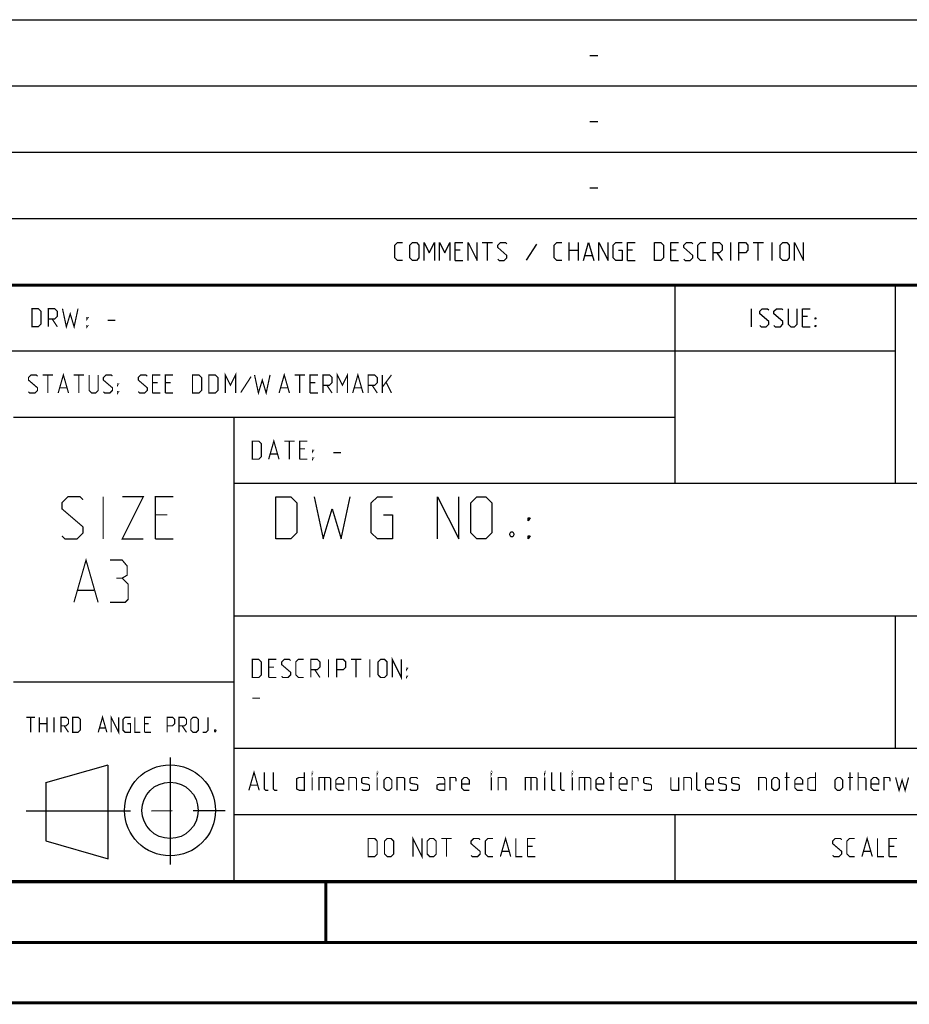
# Model space of a CAD drawing. Header units: millimetres. Extents: x 0 to 420, y 0 to 297.
# Tile 45 of 82: x 284 to 358, y 0 to 81. Entities that reach past the tile are written whole.
import ezdxf

# ---------------------------------------------------------------- set-up
doc = ezdxf.new("R2010")
doc.units = ezdxf.units.MM
doc.header["$LTSCALE"] = 23.1
doc.linetypes.add('CENTER', pattern=[0.6, 0.375, -0.075, 0.075, -0.075])
doc.layers.get('0').update_dxf_attribs({"linetype": 'CONTINUOUS'})
doc.layers.add('DEFAULT_1', color=7, linetype='CENTER')

msp = doc.modelspace()

# ---------------------------------------------------------------- linework, layer by layer
at = {"color": 2, "linetype": 'Continuous'}
for p, q in [((246.8497, 81.4948), (409.8097, 81.4948)), ((331.2168, 78.5355), (331.8597, 78.5355)), ((246.8497, 76.0048), (409.8097, 76.0048)), ((331.2168, 73.0455), (331.8597, 73.0455)), ((246.8497, 70.5148), (409.8097, 70.5148)), ((331.2168, 67.5555), (331.8597, 67.5555)), ((246.8497, 65.0248), (409.8097, 65.0248)), ((322.2882, 63.0298), (323.1454, 63.0298)), ((322.7168, 61.5298), (322.7168, 63.0298)), ((326.7882, 62.887), (325.9311, 61.5655)), ((329.5025, 61.5298), (329.5025, 63.0298)), ((330.2525, 63.0298), (330.2525, 61.5298)), ((342.8954, 61.5298), (342.8954, 63.0298)), ((344.7525, 63.0298), (345.6097, 63.0298)), ((345.1811, 61.5298), (345.1811, 63.0298)), ((346.3239, 61.5298), (346.3239, 63.0298)), ((320.4668, 62.387), (320.0382, 62.387)), ((329.5025, 62.387), (330.2525, 62.387)), ((334.7525, 62.387), (334.3239, 62.387)), ((338.3597, 62.387), (337.9311, 62.387)), ((341.7525, 62.1727), (342.1811, 61.5298)), ((320.0382, 61.5298), (320.6811, 61.5298)), ((330.824, 61.9584), (331.3954, 61.9584)), ((334.3239, 61.5298), (334.9668, 61.5298)), ((337.9311, 61.5298), (338.574, 61.5298)), ((246.8497, 59.5348), (409.8097, 59.5348)), ((338.2497, 59.5348), (338.2497, 43.0648)), ((356.5297, 59.5348), (356.5297, 43.0648)), ((344.6218, 56.0398), (344.6218, 57.5398)), ((349.2647, 56.897), (348.8361, 56.897)), ((348.8361, 56.0398), (349.4789, 56.0398)), ((246.8497, 54.0448), (356.5297, 54.0448)), ((283.4097, 48.5548), (338.2497, 48.5548)), ((301.6897, 48.5548), (301.6897, 10.1248)), ((301.6897, 43.0648), (409.8097, 43.0648)), ((301.6897, 32.0848), (409.8097, 32.0848)), ((356.5297, 32.0848), (356.5297, 21.1048)), ((283.4097, 26.5948), (301.6897, 26.5948)), ((301.6897, 21.1048), (409.8097, 21.1048)), ((286.0884, 18.2754), (291.2547, 19.7162)), ((291.2558, 11.9436), (291.2574, 19.7052)), ((296.4164, 20.3464), (296.4164, 11.4562)), ((286.0888, 18.2752), (286.1001, 13.4285)), ((301.6897, 15.6148), (409.8097, 15.6148)), ((338.2497, 15.6148), (338.2497, 10.1248)), ((286.0993, 13.4293), (291.2552, 11.9438)), ((246.8497, 10.1248), (409.8097, 10.1248))]:
    msp.add_line(p, q, dxfattribs=at)
at = {"color": 7, "linetype": 'Continuous'}
for p, q in [((246.8681, 59.5058), (409.628, 59.4942)), ((409.86, 10.0737), (25.007, 10.0134))]:
    msp.add_line(p, q, dxfattribs=at)
at = {"color": 2, "linetype": 'Continuous'}
for points in [[(315.6811, 61.5298), (315.2525, 61.5298), (315.0382, 61.7441), (315.0382, 62.8155), (315.2525, 63.0298), (315.6811, 63.0298)], [(316.2882, 61.7441), (316.2882, 62.8155), (316.5025, 63.0298), (316.8239, 63.0298), (317.0382, 62.8155), (317.0382, 61.7441), (316.8239, 61.5298), (316.5025, 61.5298), (316.2882, 61.7441)], [(317.4668, 61.5298), (317.4668, 63.0298), (317.8954, 62.1727), (318.324, 63.0298), (318.324, 61.5298)], [(318.7525, 61.5298), (318.7525, 63.0298), (319.1811, 62.1727), (319.6097, 63.0298), (319.6097, 61.5298)], [(320.0382, 61.5298), (320.0382, 63.0298), (320.6811, 63.0298)], [(321.1097, 61.5298), (321.1097, 63.0298), (321.8597, 61.5298), (321.8597, 63.0298)], [(323.574, 61.637), (323.6811, 61.5298), (324.1097, 61.5298), (324.324, 61.7441), (324.324, 61.9584), (323.574, 62.6013), (323.574, 62.8155), (323.7882, 63.0298), (324.2168, 63.0298), (324.324, 62.9227)], [(328.8954, 61.5298), (328.4668, 61.5298), (328.2525, 61.7441), (328.2525, 62.8155), (328.4668, 63.0298), (328.8954, 63.0298)], [(330.6811, 61.5298), (331.1097, 63.0298), (331.5382, 61.5298)], [(331.9668, 61.5298), (331.9668, 63.0298), (332.7168, 61.5298), (332.7168, 63.0298)], [(333.574, 62.387), (333.8954, 62.387), (333.8954, 61.5298), (333.3597, 61.5298), (333.1454, 61.7441), (333.1454, 62.8155), (333.3597, 63.0298), (333.8954, 63.0298)], [(334.3239, 61.5298), (334.3239, 63.0298), (334.9668, 63.0298)], [(336.5739, 61.5298), (336.5739, 63.0298), (337.1097, 63.0298), (337.324, 62.8155), (337.324, 61.7441), (337.1097, 61.5298), (336.5739, 61.5298)], [(337.9311, 61.5298), (337.9311, 63.0298), (338.574, 63.0298)], [(339.0025, 61.637), (339.1097, 61.5298), (339.5382, 61.5298), (339.7525, 61.7441), (339.7525, 61.9584), (339.0025, 62.6013), (339.0025, 62.8155), (339.2168, 63.0298), (339.6454, 63.0298), (339.7525, 62.9227)], [(340.824, 61.5298), (340.3954, 61.5298), (340.1811, 61.7441), (340.1811, 62.8155), (340.3954, 63.0298), (340.824, 63.0298)], [(341.4311, 61.5298), (341.4311, 63.0298), (341.9668, 63.0298), (342.1811, 62.8155), (342.1811, 62.387), (341.9668, 62.1727), (341.4311, 62.1727)], [(343.5739, 61.5298), (343.5739, 63.0298), (344.1097, 63.0298), (344.3239, 62.8155), (344.3239, 62.387), (344.1097, 62.1727), (343.5739, 62.1727)], [(347.0025, 61.7441), (347.0025, 62.8155), (347.2168, 63.0298), (347.5382, 63.0298), (347.7525, 62.8155), (347.7525, 61.7441), (347.5382, 61.5298), (347.2168, 61.5298), (347.0025, 61.7441)], [(348.1811, 61.5298), (348.1811, 63.0298), (348.9311, 61.5298), (348.9311, 63.0298)], [(345.3004, 56.147), (345.4075, 56.0398), (345.8361, 56.0398), (346.0504, 56.2541), (346.0504, 56.4684), (345.3004, 57.1113), (345.3004, 57.3255), (345.5147, 57.5398), (345.9432, 57.5398), (346.0504, 57.4327)], [(346.479, 56.147), (346.5861, 56.0398), (347.0147, 56.0398), (347.229, 56.2541), (347.229, 56.4684), (346.479, 57.1113), (346.479, 57.3255), (346.6932, 57.5398), (347.1218, 57.5398), (347.229, 57.4327)], [(347.6575, 57.5398), (347.6575, 56.2541), (347.8718, 56.0398), (348.1932, 56.0398), (348.4075, 56.2541), (348.4075, 57.5398)], [(348.8361, 56.0398), (348.8361, 57.5398), (349.4789, 57.5398)], [(349.9075, 56.6827), (349.9075, 56.7898), (349.9789, 56.7898), (349.9075, 56.6827)], [(349.9075, 56.0398), (349.9075, 56.147), (349.9789, 56.147), (349.9075, 56.0398)], [(305.1688, 38.4498), (305.1688, 41.9498), (306.4188, 41.9498), (306.9188, 41.4498), (306.9188, 38.9498), (306.4188, 38.4498), (305.1688, 38.4498)], [(308.3355, 41.9498), (309.0855, 38.4498), (309.8355, 40.9498), (310.5855, 38.4498), (311.3355, 41.9498)], [(314.0855, 40.4498), (314.8355, 40.4498), (314.8355, 38.4498), (313.5855, 38.4498), (313.0855, 38.9498), (313.0855, 41.4498), (313.5855, 41.9498), (314.8355, 41.9498)], [(318.5855, 38.4498), (318.5855, 41.9498), (320.3355, 38.4498), (320.3355, 41.9498)], [(321.3355, 38.9498), (321.3355, 41.4498), (321.8355, 41.9498), (322.5855, 41.9498), (323.0855, 41.4498), (323.0855, 38.9498), (322.5855, 38.4498), (321.8355, 38.4498), (321.3355, 38.9498)], [(326.0855, 39.9498), (326.0855, 40.1998), (326.2522, 40.1998), (326.0855, 39.9498)], [(324.8355, 39.0332), (324.9188, 38.8665), (324.9188, 38.7832), (324.8355, 38.6165), (324.6688, 38.6165), (324.5855, 38.7832), (324.5855, 38.8665), (324.6688, 39.0332), (324.8355, 39.0332)], [(326.0855, 38.4498), (326.0855, 38.6998), (326.2522, 38.6998), (326.0855, 38.4498)]]:
    msp.add_lwpolyline(points, dxfattribs=at)
at = {"color": 7, "linetype": 'Continuous', "const_width": 0.25}
for points in [[(246.8597, 59.511), (409.6521, 59.467)], [(409.8307, 10.048), (25, 10)], [(309.3227, 5.0044), (309.3227, 10.0044)], [(20, 5), (415, 5)], [(420, 0), (0, 0)]]:
    msp.add_lwpolyline(points, dxfattribs=at)
at = {"color": 2, "linetype": 'Continuous', "const_width": 0.1}
for points in [[(284.9364, 56.0398), (284.9364, 57.5398), (285.4722, 57.5398), (285.6864, 57.3255), (285.6864, 56.2541), (285.4722, 56.0398), (284.9364, 56.0398)], [(286.2936, 56.0398), (286.2936, 57.5398), (286.8293, 57.5398), (287.0436, 57.3255), (287.0436, 56.897), (286.8293, 56.6827), (286.2936, 56.6827)], [(287.4722, 57.5398), (287.7936, 56.0398), (288.115, 57.1113), (288.4365, 56.0398), (288.7579, 57.5398)], [(286.615, 56.6827), (287.0436, 56.0398)], [(289.5079, 56.6827), (289.5079, 56.7898), (289.5793, 56.7898), (289.5079, 56.6827)], [(291.2222, 56.5755), (291.865, 56.5755)], [(289.5079, 56.0398), (289.5079, 56.147), (289.5793, 56.147), (289.5079, 56.0398)], [(300.9722, 50.5498), (300.9722, 52.0498), (301.4007, 51.1927), (301.8293, 52.0498), (301.8293, 50.5498)], [(310.2579, 50.5498), (310.2579, 52.0498), (310.6864, 51.1927), (311.115, 52.0498), (311.115, 50.5498)], [(284.6507, 50.657), (284.7579, 50.5498), (285.1865, 50.5498), (285.4007, 50.7641), (285.4007, 50.9784), (284.6507, 51.6213), (284.6507, 51.8355), (284.865, 52.0498), (285.2936, 52.0498), (285.4007, 51.9427)], [(285.8293, 52.0498), (286.6865, 52.0498)], [(286.2579, 50.5498), (286.2579, 52.0498)], [(287.115, 50.5498), (287.5436, 52.0498), (287.9722, 50.5498)], [(288.4007, 52.0498), (289.2579, 52.0498)], [(288.8293, 50.5498), (288.8293, 52.0498)], [(289.6864, 52.0498), (289.6864, 50.7641), (289.9007, 50.5498), (290.2222, 50.5498), (290.4365, 50.7641), (290.4365, 52.0498)], [(290.865, 50.657), (290.9722, 50.5498), (291.4007, 50.5498), (291.615, 50.7641), (291.615, 50.9784), (290.865, 51.6213), (290.865, 51.8355), (291.0793, 52.0498), (291.5079, 52.0498), (291.615, 51.9427)], [(293.7579, 50.657), (293.865, 50.5498), (294.2936, 50.5498), (294.5079, 50.7641), (294.5079, 50.9784), (293.7579, 51.6213), (293.7579, 51.8355), (293.9722, 52.0498), (294.4007, 52.0498), (294.5079, 51.9427)], [(294.9364, 50.5498), (294.9364, 52.0498), (295.5793, 52.0498)], [(295.365, 51.407), (294.9364, 51.407)], [(296.0079, 50.5498), (296.0079, 52.0498), (296.6507, 52.0498)], [(296.4365, 51.407), (296.0079, 51.407)], [(298.2579, 50.5498), (298.2579, 52.0498), (298.7936, 52.0498), (299.0079, 51.8355), (299.0079, 50.7641), (298.7936, 50.5498), (298.2579, 50.5498)], [(299.615, 50.5498), (299.615, 52.0498), (300.1507, 52.0498), (300.365, 51.8355), (300.365, 50.7641), (300.1507, 50.5498), (299.615, 50.5498)], [(303.115, 51.907), (302.2579, 50.5855)], [(303.4007, 52.0498), (303.7222, 50.5498), (304.0436, 51.6213), (304.365, 50.5498), (304.6864, 52.0498)], [(305.4364, 50.5498), (305.865, 52.0498), (306.2936, 50.5498)], [(306.7222, 52.0498), (307.5793, 52.0498)], [(307.1507, 50.5498), (307.1507, 52.0498)], [(308.0079, 50.5498), (308.0079, 52.0498), (308.6507, 52.0498)], [(308.4364, 51.407), (308.0079, 51.407)], [(309.0793, 50.5498), (309.0793, 52.0498), (309.615, 52.0498), (309.8293, 51.8355), (309.8293, 51.407), (309.615, 51.1927), (309.0793, 51.1927)], [(311.5436, 50.5498), (311.9722, 52.0498), (312.4007, 50.5498)], [(312.8293, 50.5498), (312.8293, 52.0498), (313.365, 52.0498), (313.5793, 51.8355), (313.5793, 51.407), (313.365, 51.1927), (312.8293, 51.1927)], [(314.0079, 50.5498), (314.0079, 52.0498)], [(314.0079, 51.0498), (314.7579, 52.0498)], [(314.3293, 51.407), (314.7579, 50.5498)], [(287.2579, 50.9784), (287.8293, 50.9784)], [(292.0436, 51.1927), (292.0436, 51.2998), (292.115, 51.2998), (292.0436, 51.1927)], [(292.0436, 50.5498), (292.0436, 50.657), (292.115, 50.657), (292.0436, 50.5498)], [(305.5793, 50.9784), (306.1507, 50.9784)], [(309.4007, 51.1927), (309.8293, 50.5498)], [(311.6865, 50.9784), (312.2579, 50.9784)], [(313.1507, 51.1927), (313.5793, 50.5498)], [(294.9364, 50.5498), (295.5793, 50.5498)], [(296.0079, 50.5498), (296.6507, 50.5498)], [(308.0079, 50.5498), (308.6507, 50.5498)], [(303.2164, 45.0598), (303.2164, 46.5598), (303.7522, 46.5598), (303.9664, 46.3455), (303.9664, 45.2741), (303.7522, 45.0598), (303.2164, 45.0598)], [(304.5736, 45.0598), (305.0022, 46.5598), (305.4307, 45.0598)], [(305.8593, 46.5598), (306.7165, 46.5598)], [(306.2879, 45.0598), (306.2879, 46.5598)], [(307.145, 45.0598), (307.145, 46.5598), (307.7879, 46.5598)], [(307.5736, 45.917), (307.145, 45.917)], [(308.2165, 45.7027), (308.2165, 45.8098), (308.2879, 45.8098), (308.2165, 45.7027)], [(304.7165, 45.4884), (305.2879, 45.4884)], [(307.145, 45.0598), (307.7879, 45.0598)], [(308.2165, 45.0598), (308.2165, 45.167), (308.2879, 45.167), (308.2165, 45.0598)], [(309.9307, 45.5955), (310.5736, 45.5955)], [(287.4247, 38.6998), (287.6747, 38.4498), (288.6747, 38.4498), (289.1747, 38.9498), (289.1747, 39.4498), (287.4247, 40.9498), (287.4247, 41.4498), (287.9247, 41.9498), (288.9247, 41.9498), (289.1747, 41.6998)], [(290.8413, 38.4498), (290.8413, 41.9498)], [(292.4247, 41.9498), (294.1747, 41.9498), (292.4247, 38.4498), (294.1747, 38.4498)], [(295.1747, 38.4498), (295.1747, 41.9498), (296.6747, 41.9498)], [(296.1747, 40.4498), (295.1747, 40.4498)], [(295.1747, 38.4498), (296.6747, 38.4498)], [(288.4247, 33.1998), (289.4247, 36.6998), (290.4247, 33.1998)], [(292.4247, 35.1998), (292.8413, 35.4498), (292.8413, 36.1998), (292.4247, 36.6998), (291.4247, 36.6998)], [(291.4247, 33.1998), (292.6747, 33.1998), (292.9247, 33.4498), (292.9247, 34.6998), (292.4247, 35.1998), (291.9247, 35.1998)], [(288.758, 34.1998), (290.0913, 34.1998)], [(314.8236, 26.9698), (314.8236, 28.4698), (315.5736, 26.9698), (315.5736, 28.4698)], [(303.2164, 26.9698), (303.2164, 28.4698), (303.7522, 28.4698), (303.9664, 28.2555), (303.9664, 27.1841), (303.7522, 26.9698), (303.2164, 26.9698)], [(304.5736, 26.9698), (304.5736, 28.4698), (305.2164, 28.4698)], [(305.0022, 27.827), (304.5736, 27.827)], [(305.645, 27.077), (305.7522, 26.9698), (306.1807, 26.9698), (306.395, 27.1841), (306.395, 27.3984), (305.645, 28.0413), (305.645, 28.2555), (305.8593, 28.4698), (306.2879, 28.4698), (306.395, 28.3627)], [(307.4665, 26.9698), (307.0379, 26.9698), (306.8236, 27.1841), (306.8236, 28.2555), (307.0379, 28.4698), (307.4665, 28.4698)], [(308.0736, 26.9698), (308.0736, 28.4698), (308.6093, 28.4698), (308.8236, 28.2555), (308.8236, 27.827), (308.6093, 27.6127), (308.0736, 27.6127)], [(309.5379, 26.9698), (309.5379, 28.4698)], [(310.2165, 26.9698), (310.2165, 28.4698), (310.7522, 28.4698), (310.9664, 28.2555), (310.9664, 27.827), (310.7522, 27.6127), (310.2165, 27.6127)], [(311.395, 28.4698), (312.2522, 28.4698)], [(311.8236, 26.9698), (311.8236, 28.4698)], [(312.9664, 26.9698), (312.9664, 28.4698)], [(313.645, 27.1841), (313.645, 28.2555), (313.8593, 28.4698), (314.1807, 28.4698), (314.395, 28.2555), (314.395, 27.1841), (314.1807, 26.9698), (313.8593, 26.9698), (313.645, 27.1841)], [(316.0022, 27.6127), (316.0022, 27.7198), (316.0736, 27.7198), (316.0022, 27.6127)], [(304.5736, 26.9698), (305.2164, 26.9698)], [(308.395, 27.6127), (308.8236, 26.9698)], [(316.0022, 26.9698), (316.0022, 27.077), (316.0736, 27.077), (316.0022, 26.9698)], [(303.2164, 25.2555), (303.8593, 25.2555)], [(284.4842, 23.6723), (285.1985, 23.6723)], [(284.8413, 22.4223), (284.8413, 23.6723)], [(285.5556, 22.4223), (285.5556, 23.6723)], [(286.1806, 23.6723), (286.1806, 22.4223)], [(286.7759, 22.4223), (286.7759, 23.6723)], [(287.3413, 22.4223), (287.3413, 23.6723), (287.7877, 23.6723), (287.9663, 23.4938), (287.9663, 23.1366), (287.7877, 22.958), (287.3413, 22.958)], [(288.3235, 22.4223), (288.3235, 23.6723), (288.7699, 23.6723), (288.9485, 23.4938), (288.9485, 22.6009), (288.7699, 22.4223), (288.3235, 22.4223)], [(290.4366, 22.4223), (290.7937, 23.6723), (291.1508, 22.4223)], [(291.508, 22.4223), (291.508, 23.6723), (292.133, 22.4223), (292.133, 23.6723)], [(292.8473, 23.1366), (293.1151, 23.1366), (293.1151, 22.4223), (292.6687, 22.4223), (292.4901, 22.6009), (292.4901, 23.4938), (292.6687, 23.6723), (293.1151, 23.6723)], [(293.4723, 23.6723), (293.4723, 22.4223), (293.9187, 22.4223)], [(294.2759, 22.4223), (294.2759, 23.6723), (294.8116, 23.6723)], [(296.1509, 22.4223), (296.1509, 23.6723), (296.5973, 23.6723), (296.7759, 23.4938), (296.7759, 23.1366), (296.5973, 22.958), (296.1509, 22.958)], [(297.133, 22.4223), (297.133, 23.6723), (297.5794, 23.6723), (297.758, 23.4938), (297.758, 23.1366), (297.5794, 22.958), (297.133, 22.958)], [(298.1151, 22.6009), (298.1151, 23.4938), (298.2937, 23.6723), (298.5616, 23.6723), (298.7402, 23.4938), (298.7402, 22.6009), (298.5616, 22.4223), (298.2937, 22.4223), (298.1151, 22.6009)], [(299.0973, 22.4223), (299.3652, 22.4223), (299.5437, 22.6009), (299.5437, 23.6723)], [(285.5556, 23.1366), (286.1806, 23.1366)], [(287.6092, 22.958), (287.9663, 22.4223)], [(294.633, 23.1366), (294.2759, 23.1366)], [(297.4009, 22.958), (297.758, 22.4223)], [(290.5556, 22.7795), (291.0318, 22.7795)], [(294.2759, 22.4223), (294.8116, 22.4223)], [(300.1687, 22.6307), (300.1985, 22.5711), (300.1985, 22.5414), (300.1687, 22.4819), (300.1092, 22.4819), (300.0794, 22.5414), (300.0794, 22.5711), (300.1092, 22.6307), (300.1687, 22.6307)], [(302.9307, 17.6098), (303.3593, 19.1098), (303.7879, 17.6098)], [(304.5379, 17.6098), (304.3236, 17.6098), (304.2165, 17.717), (304.2165, 19.1098)], [(305.2879, 17.6098), (305.0736, 17.6098), (304.9665, 17.717), (304.9665, 19.1098)], [(307.5379, 19.1098), (307.5379, 17.6098), (307.1093, 17.6098), (306.895, 17.717), (306.895, 18.5741), (307.1093, 18.6813), (307.5379, 18.6813)], [(308.1807, 19.0027), (308.1807, 19.1098), (308.2165, 19.1098), (308.1807, 19.0027)], [(313.5736, 19.0027), (313.5736, 19.1098), (313.6093, 19.1098), (313.5736, 19.0027)], [(323.0379, 19.0027), (323.0379, 19.1098), (323.0736, 19.1098), (323.0379, 19.0027)], [(327.4664, 19.0027), (327.4664, 19.1098), (327.5022, 19.1098), (327.4664, 19.0027)], [(328.3593, 17.6098), (328.145, 17.6098), (328.0379, 17.717), (328.0379, 19.1098)], [(329.1093, 17.6098), (328.895, 17.6098), (328.7879, 17.717), (328.7879, 19.1098)], [(329.7522, 19.0027), (329.7522, 19.1098), (329.7879, 19.1098), (329.7522, 19.0027)], [(332.9665, 17.6098), (332.9665, 19.1098)], [(340.395, 17.6098), (340.1807, 17.6098), (340.0736, 17.717), (340.0736, 19.1098)], [(347.5379, 17.6098), (347.5379, 19.1098)], [(349.9307, 19.1098), (349.9307, 17.6098), (349.5022, 17.6098), (349.2879, 17.717), (349.2879, 18.5741), (349.5022, 18.6813), (349.9307, 18.6813)], [(352.7879, 17.6098), (352.7879, 19.1098)], [(353.4665, 17.6098), (353.4665, 19.1098)], [(303.0736, 18.0384), (303.645, 18.0384)], [(308.1807, 17.6098), (308.1807, 18.6813)], [(308.7522, 17.6098), (308.7522, 18.6813), (309.6093, 18.6813), (309.7164, 18.5741), (309.7164, 17.6098)], [(309.2164, 18.6813), (309.2164, 17.6098)], [(310.7879, 17.6098), (310.3593, 17.6098), (310.145, 17.8241), (310.145, 18.467), (310.3593, 18.6813), (310.5736, 18.6813), (310.7879, 18.467), (310.7879, 18.1455), (310.145, 18.1455)], [(311.2164, 17.6098), (311.2164, 18.6813), (311.7522, 18.6813), (311.8593, 18.5741), (311.8593, 17.6098)], [(312.2879, 17.717), (312.395, 17.6098), (312.8236, 17.6098), (312.9307, 17.717), (312.9307, 18.0384), (312.8236, 18.1098), (312.395, 18.1813), (312.2879, 18.2527), (312.2879, 18.5741), (312.395, 18.6813), (312.8236, 18.6813), (312.9307, 18.5741)], [(313.5736, 17.6098), (313.5736, 18.6813)], [(314.145, 17.8241), (314.145, 18.467), (314.3593, 18.6813), (314.5736, 18.6813), (314.7879, 18.467), (314.7879, 17.8241), (314.5736, 17.6098), (314.3593, 17.6098), (314.145, 17.8241)], [(315.2165, 17.6098), (315.2165, 18.6813), (315.7522, 18.6813), (315.8593, 18.5741), (315.8593, 17.6098)], [(316.2879, 17.717), (316.395, 17.6098), (316.8236, 17.6098), (316.9307, 17.717), (316.9307, 18.0384), (316.8236, 18.1098), (316.395, 18.1813), (316.2879, 18.2527), (316.2879, 18.5741), (316.395, 18.6813), (316.8236, 18.6813), (316.9307, 18.5741)], [(319.1807, 17.6098), (319.1807, 18.467), (319.0736, 18.6813), (318.5379, 18.6813)], [(319.1807, 17.6098), (318.7522, 17.6098), (318.5379, 17.717), (318.5379, 18.0384), (318.7522, 18.1455), (319.1807, 18.1455)], [(319.6093, 17.6098), (319.6093, 18.6813), (320.0379, 18.6813), (320.1093, 18.5741), (320.1093, 18.3598)], [(321.2165, 17.6098), (320.7879, 17.6098), (320.5736, 17.8241), (320.5736, 18.467), (320.7879, 18.6813), (321.0022, 18.6813), (321.2165, 18.467), (321.2165, 18.1455), (320.5736, 18.1455)], [(323.0379, 17.6098), (323.0379, 18.6813)], [(323.6093, 17.6098), (323.6093, 18.6813), (324.145, 18.6813), (324.2522, 18.5741), (324.2522, 17.6098)], [(325.8593, 17.6098), (325.8593, 18.6813), (326.7164, 18.6813), (326.8236, 18.5741), (326.8236, 17.6098)], [(326.3236, 18.6813), (326.3236, 17.6098)], [(327.4664, 17.6098), (327.4664, 18.6813)], [(329.7522, 17.6098), (329.7522, 18.6813)], [(330.3236, 17.6098), (330.3236, 18.6813), (331.1807, 18.6813), (331.2879, 18.5741), (331.2879, 17.6098)], [(330.7879, 18.6813), (330.7879, 17.6098)], [(332.3593, 17.6098), (331.9307, 17.6098), (331.7165, 17.8241), (331.7165, 18.467), (331.9307, 18.6813), (332.145, 18.6813), (332.3593, 18.467), (332.3593, 18.1455), (331.7165, 18.1455)], [(332.7879, 18.6813), (333.2164, 18.6813)], [(334.2879, 17.6098), (333.8593, 17.6098), (333.645, 17.8241), (333.645, 18.467), (333.8593, 18.6813), (334.0736, 18.6813), (334.2879, 18.467), (334.2879, 18.1455), (333.645, 18.1455)], [(334.7164, 17.6098), (334.7164, 18.6813), (335.145, 18.6813), (335.2164, 18.5741), (335.2164, 18.3598)], [(335.6807, 17.717), (335.7879, 17.6098), (336.2165, 17.6098), (336.3236, 17.717), (336.3236, 18.0384), (336.2165, 18.1098), (335.7879, 18.1813), (335.6807, 18.2527), (335.6807, 18.5741), (335.7879, 18.6813), (336.2165, 18.6813), (336.3236, 18.5741)], [(337.9307, 18.6813), (337.9307, 17.717), (338.0379, 17.6098), (338.5736, 17.6098), (338.5736, 18.6813)], [(339.0022, 17.6098), (339.0022, 18.6813), (339.5379, 18.6813), (339.645, 18.5741), (339.645, 17.6098)], [(341.4665, 17.6098), (341.0379, 17.6098), (340.8236, 17.8241), (340.8236, 18.467), (341.0379, 18.6813), (341.2522, 18.6813), (341.4665, 18.467), (341.4665, 18.1455), (340.8236, 18.1455)], [(341.895, 17.717), (342.0022, 17.6098), (342.4307, 17.6098), (342.5379, 17.717), (342.5379, 18.0384), (342.4307, 18.1098), (342.0022, 18.1813), (341.895, 18.2527), (341.895, 18.5741), (342.0022, 18.6813), (342.4307, 18.6813), (342.5379, 18.5741)], [(342.9665, 17.717), (343.0736, 17.6098), (343.5022, 17.6098), (343.6093, 17.717), (343.6093, 18.0384), (343.5022, 18.1098), (343.0736, 18.1813), (342.9665, 18.2527), (342.9665, 18.5741), (343.0736, 18.6813), (343.5022, 18.6813), (343.6093, 18.5741)], [(345.2164, 17.6098), (345.2164, 18.6813), (345.7522, 18.6813), (345.8593, 18.5741), (345.8593, 17.6098)], [(346.2879, 17.8241), (346.2879, 18.467), (346.5022, 18.6813), (346.7165, 18.6813), (346.9307, 18.467), (346.9307, 17.8241), (346.7165, 17.6098), (346.5022, 17.6098), (346.2879, 17.8241)], [(347.3593, 18.6813), (347.7879, 18.6813)], [(348.8593, 17.6098), (348.4307, 17.6098), (348.2165, 17.8241), (348.2165, 18.467), (348.4307, 18.6813), (348.645, 18.6813), (348.8593, 18.467), (348.8593, 18.1455), (348.2165, 18.1455)], [(351.5379, 17.8241), (351.5379, 18.467), (351.7522, 18.6813), (351.9665, 18.6813), (352.1807, 18.467), (352.1807, 17.8241), (351.9665, 17.6098), (351.7522, 17.6098), (351.5379, 17.8241)], [(352.6093, 18.6813), (353.0379, 18.6813)], [(353.4665, 18.6813), (354.0022, 18.6813), (354.1093, 18.5741), (354.1093, 17.6098)], [(355.1807, 17.6098), (354.7522, 17.6098), (354.5379, 17.8241), (354.5379, 18.467), (354.7522, 18.6813), (354.9664, 18.6813), (355.1807, 18.467), (355.1807, 18.1455), (354.5379, 18.1455)], [(355.6093, 17.6098), (355.6093, 18.6813), (356.0379, 18.6813), (356.1093, 18.5741), (356.1093, 18.3598)], [(356.5736, 18.6813), (356.8593, 17.6098), (357.1093, 18.467), (357.3593, 17.6098), (357.645, 18.6813)], [(312.8268, 12.1198), (312.8268, 13.6198), (313.3625, 13.6198), (313.5768, 13.4055), (313.5768, 12.3341), (313.3625, 12.1198), (312.8268, 12.1198)], [(314.1839, 12.3341), (314.1839, 13.4055), (314.3982, 13.6198), (314.7197, 13.6198), (314.9339, 13.4055), (314.9339, 12.3341), (314.7197, 12.1198), (314.3982, 12.1198), (314.1839, 12.3341)], [(316.5411, 12.1198), (316.5411, 13.6198), (317.2911, 12.1198), (317.2911, 13.6198)], [(317.7197, 12.3341), (317.7197, 13.4055), (317.934, 13.6198), (318.2554, 13.6198), (318.4697, 13.4055), (318.4697, 12.3341), (318.2554, 12.1198), (317.934, 12.1198), (317.7197, 12.3341)], [(318.8982, 13.6198), (319.7554, 13.6198)], [(319.3268, 12.1198), (319.3268, 13.6198)], [(321.3625, 12.227), (321.4697, 12.1198), (321.8982, 12.1198), (322.1125, 12.3341), (322.1125, 12.5484), (321.3625, 13.1913), (321.3625, 13.4055), (321.5768, 13.6198), (322.0054, 13.6198), (322.1125, 13.5127)], [(323.184, 12.1198), (322.7554, 12.1198), (322.5411, 12.3341), (322.5411, 13.4055), (322.7554, 13.6198), (323.184, 13.6198)], [(323.7911, 12.1198), (324.2197, 13.6198), (324.6482, 12.1198)], [(325.0768, 13.6198), (325.0768, 12.1198), (325.6125, 12.1198)], [(326.0411, 12.1198), (326.0411, 13.6198), (326.6839, 13.6198)], [(351.3511, 12.227), (351.4582, 12.1198), (351.8868, 12.1198), (352.1011, 12.3341), (352.1011, 12.5484), (351.3511, 13.1913), (351.3511, 13.4055), (351.5654, 13.6198), (351.9939, 13.6198), (352.1011, 13.5127)], [(353.1725, 12.1198), (352.7439, 12.1198), (352.5297, 12.3341), (352.5297, 13.4055), (352.7439, 13.6198), (353.1725, 13.6198)], [(353.7797, 12.1198), (354.2082, 13.6198), (354.6368, 12.1198)], [(355.0654, 13.6198), (355.0654, 12.1198), (355.6011, 12.1198)], [(356.0297, 12.1198), (356.0297, 13.6198), (356.6725, 13.6198)], [(323.9339, 12.5484), (324.5054, 12.5484)], [(326.4697, 12.977), (326.0411, 12.977)], [(353.9225, 12.5484), (354.4939, 12.5484)], [(356.4582, 12.977), (356.0297, 12.977)], [(326.0411, 12.1198), (326.6839, 12.1198)], [(356.0297, 12.1198), (356.6725, 12.1198)]]:
    msp.add_lwpolyline(points, dxfattribs=at)
at = {"color": 2, "linetype": 'Continuous'}
for radius in [3.7716, 2.337]:
    msp.add_circle((296.3928, 15.9526), radius, dxfattribs=at)
at = {"layer": 'DEFAULT_1', "color": 2, "linetype": 'CENTER'}
msp.add_line((284.447, 15.9058), (300.9634, 15.937), dxfattribs=at)

doc.saveas('drawing.dxf')
